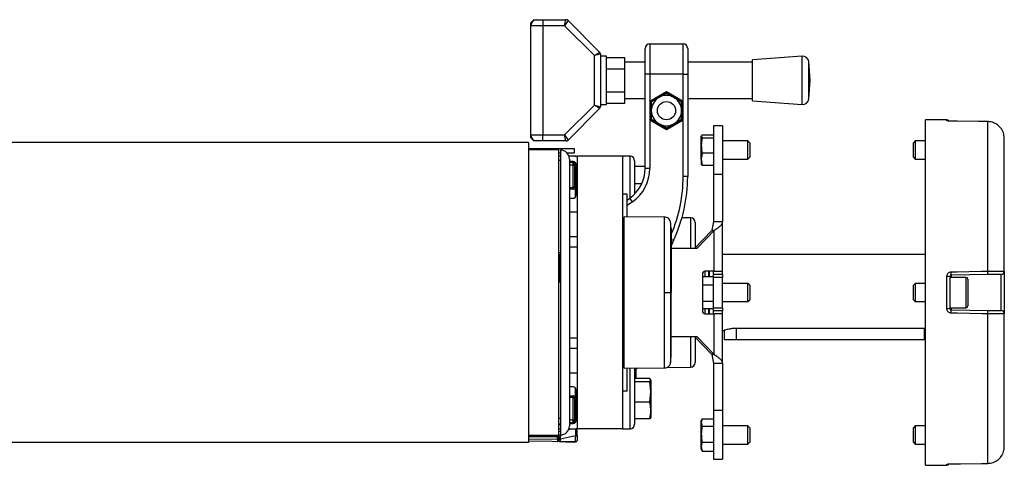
# Model space of a CAD drawing. Header units: millimetres. Extents: x 0 to 420, y 0 to 297.
# Tile 18 of 20: x 310 to 358, y 207 to 229. Entities that reach past the tile are written whole.
import ezdxf

# ---------------------------------------------------------------- set-up
doc = ezdxf.new("R2010")
doc.units = ezdxf.units.MM

msp = doc.modelspace()

# ---------------------------------------------------------------- linework, layer by layer
at = {"color": 7, "linetype": 'Continuous', "lineweight": 25}
for p, q in [((335.036, 228.3807), (335.1845, 228.5292)), ((335.036, 228.2321), (335.036, 228.3807)), ((335.1845, 228.5292), (335.3331, 228.5292)), ((335.3331, 228.5292), (335.6303, 228.5292)), ((335.6303, 228.5292), (335.6303, 228.2321)), ((335.6303, 228.5292), (336.7573, 228.5292)), ((336.6957, 228.2321), (336.7573, 228.5292)), ((336.8623, 228.4857), (336.6957, 228.2321)), ((336.8623, 228.4857), (338.4095, 226.9385)), ((335.6303, 228.2321), (335.036, 228.2321)), ((335.036, 222.8837), (335.036, 228.2321)), ((335.6303, 228.2321), (335.6303, 222.8837)), ((336.6957, 228.2321), (335.6303, 228.2321)), ((338.1559, 226.7719), (336.6957, 228.2321)), ((338.1559, 226.7719), (338.4095, 226.9385)), ((340.6503, 225.855), (340.6503, 227.1179)), ((340.8731, 227.3407), (340.8731, 225.855)), ((340.8731, 227.3407), (342.5074, 227.3407)), ((342.5074, 225.855), (342.5074, 227.3407)), ((342.7302, 227.1179), (342.7302, 225.855)), ((338.453, 226.8335), (338.1559, 226.7719)), ((338.1559, 224.3439), (338.1559, 226.7719)), ((338.453, 226.8335), (338.453, 224.2823)), ((338.7502, 226.7464), (338.453, 226.7464)), ((338.7502, 225.5579), (338.7502, 226.7464)), ((338.7502, 226.673), (339.6416, 226.673)), ((339.6416, 226.1154), (339.6416, 226.673)), ((340.6503, 226.4493), (339.6416, 226.4493)), ((345.9137, 226.4493), (342.7302, 226.4493)), ((348.3478, 226.7464), (345.9137, 226.5607)), ((345.9137, 224.5551), (345.9137, 226.5607)), ((348.3478, 224.3694), (348.3478, 226.7464)), ((348.7365, 225.5579), (348.6667, 226.4728)), ((348.6667, 224.643), (348.6667, 226.4728)), ((338.7502, 226.1154), (339.6416, 226.1154)), ((339.6416, 225.0004), (339.6416, 226.1154)), ((338.7502, 224.3694), (338.7502, 225.5579)), ((340.8731, 225.855), (340.6503, 225.855)), ((340.6503, 221.2422), (340.6503, 225.855)), ((340.8731, 225.855), (340.8731, 224.544)), ((342.5074, 225.855), (340.8731, 225.855)), ((342.5074, 224.544), (342.5074, 225.855)), ((342.5074, 225.855), (342.7302, 225.855)), ((342.7302, 225.855), (342.7302, 220.8429)), ((348.6667, 224.643), (348.7365, 225.5579)), ((338.7502, 225.0004), (339.6416, 225.0004)), ((339.6416, 224.4428), (339.6416, 225.0004)), ((340.8731, 224.544), (341.6903, 225.0158)), ((341.6903, 225.0158), (341.6903, 224.93)), ((341.6903, 225.0158), (342.5074, 224.544)), ((339.6416, 224.6665), (340.6503, 224.6665)), ((340.8731, 224.544), (340.9474, 224.5011)), ((340.8731, 224.544), (340.8731, 223.6005)), ((341.6903, 224.93), (340.9474, 224.5011)), ((340.9474, 224.5011), (341.3188, 224.7155)), ((340.9474, 224.0722), (340.9474, 224.5011)), ((340.9474, 224.5011), (340.9474, 223.6433)), ((341.3188, 224.7155), (341.6903, 224.93)), ((342.4331, 224.5011), (341.6903, 224.93)), ((342.5074, 224.544), (342.4331, 224.5011)), ((342.4331, 224.5011), (342.4331, 224.0722)), ((342.4331, 223.6433), (342.4331, 224.5011)), ((342.5074, 223.6005), (342.5074, 224.544)), ((342.7302, 224.6665), (345.9137, 224.6665)), ((345.9137, 224.5551), (348.3478, 224.3694)), ((336.6957, 222.8837), (338.1559, 224.3439)), ((338.4095, 224.1773), (336.8623, 222.6301)), ((338.4095, 224.1773), (338.1559, 224.3439)), ((338.1559, 224.3439), (338.453, 224.2823)), ((338.453, 224.3694), (338.7502, 224.3694)), ((338.7502, 224.4428), (339.6416, 224.4428)), ((340.9474, 223.6433), (340.9474, 224.0722)), ((342.4331, 224.0722), (342.4331, 223.6433)), ((340.9474, 223.6433), (340.8731, 223.6005)), ((340.8731, 223.6005), (340.8731, 221.2422)), ((341.6903, 223.1287), (340.8731, 223.6005)), ((340.9474, 223.6433), (341.6903, 223.2145)), ((341.6903, 223.2145), (342.4331, 223.6433)), ((342.5074, 223.6005), (341.6903, 223.1287)), ((342.4331, 223.6433), (342.0617, 223.4289)), ((342.4331, 223.6433), (342.5074, 223.6005)), ((342.5074, 220.8429), (342.5074, 223.6005)), ((355.434, 223.6174), (354.3928, 223.6265)), ((354.3928, 206.6898), (354.3928, 223.6265)), ((355.434, 223.5809), (355.434, 223.6174)), ((355.653, 223.5547), (355.6533, 223.5558)), ((357.4455, 223.535), (357.4459, 223.5362)), ((357.4455, 216.2024), (357.4455, 223.535)), ((342.0617, 223.4289), (341.6903, 223.2145)), ((341.6903, 223.2145), (341.6903, 223.1287)), ((344.4388, 223.3294), (343.9931, 223.3294)), ((343.9931, 223.3294), (343.9931, 220.9361)), ((344.4388, 223.3294), (344.4388, 220.9361)), ((335.036, 222.8837), (335.6303, 222.8837)), ((335.036, 222.7351), (335.036, 222.8837)), ((335.1845, 222.5866), (335.036, 222.7351)), ((335.3331, 222.5866), (335.1845, 222.5866)), ((335.6303, 222.5866), (335.3331, 222.5866)), ((335.6303, 222.5866), (335.6303, 222.8837)), ((335.6303, 222.8837), (336.6957, 222.8837)), ((336.7573, 222.5866), (335.6303, 222.5866)), ((336.7573, 222.5866), (336.6957, 222.8837)), ((336.6957, 222.8837), (336.8623, 222.6301)), ((343.4374, 222.8852), (343.3988, 222.816)), ((343.3988, 222.816), (343.4374, 222.7467)), ((343.3988, 222.3745), (343.3988, 222.816)), ((343.4374, 222.8852), (343.9931, 222.8852)), ((343.4374, 222.7467), (343.9931, 222.7467)), ((345.6867, 222.5866), (344.4388, 222.5866)), ((345.7759, 222.4974), (345.6867, 222.5866)), ((345.6867, 222.2927), (345.6867, 222.5866)), ((353.8876, 222.5866), (353.7985, 222.4974)), ((354.3928, 222.5866), (353.8876, 222.5866)), ((353.8876, 222.5866), (353.8876, 221.6951)), ((358.2555, 216.1956), (358.2555, 222.7119)), ((334.9304, 222.5123), (275.5035, 222.5123)), ((334.9304, 222.5123), (334.9304, 207.8041)), ((334.9304, 222.2151), (336.4161, 222.2151)), ((336.4161, 222.1408), (334.9304, 222.1479)), ((336.4161, 222.2151), (337.159, 222.2151)), ((336.4161, 222.1408), (336.4161, 222.2151)), ((336.4161, 208.1755), (336.4161, 222.1408)), ((336.4904, 222.1408), (336.4904, 220.9596)), ((337.159, 222.2151), (337.159, 221.9923)), ((343.3988, 221.6994), (343.3988, 222.3745)), ((345.6867, 221.6951), (345.6867, 222.2927)), ((345.7759, 222.4974), (345.7759, 222.2624)), ((345.7759, 222.2624), (345.7759, 221.7843)), ((353.7985, 221.7843), (353.7985, 222.4974)), ((336.4904, 221.9923), (336.4161, 221.9923)), ((336.4904, 221.8437), (336.4161, 221.8437)), ((336.4904, 221.6209), (336.4161, 221.6209)), ((337.159, 221.9923), (336.8226, 221.9923)), ((337.159, 221.8437), (336.9106, 221.8437)), ((336.9361, 221.6951), (336.9361, 208.6212)), ((337.1968, 221.8418), (337.2319, 221.8424)), ((339.536, 221.8437), (337.3075, 221.8437)), ((337.3075, 221.8437), (337.3075, 208.4727)), ((339.9113, 221.8372), (339.536, 221.8437)), ((339.536, 221.8437), (339.536, 208.4727)), ((339.9113, 219.7969), (339.9113, 221.8372)), ((340.1303, 221.6143), (340.1303, 219.9837)), ((343.4374, 222.0023), (343.3988, 221.6994)), ((343.3988, 221.6994), (343.4374, 221.3965)), ((343.3988, 221.6994), (343.3988, 221.4558)), ((343.4374, 222.0023), (343.9931, 222.0023)), ((344.4388, 221.6951), (345.6867, 221.6951)), ((345.6867, 221.6951), (345.7759, 221.7843)), ((353.7985, 221.7843), (353.8876, 221.6951)), ((353.8876, 221.6951), (354.3928, 221.6951)), ((337.1144, 221.5763), (336.9361, 221.5763)), ((336.9361, 221.54), (337.1124, 221.5446)), ((337.1124, 221.3977), (336.9361, 221.3931)), ((337.1124, 220.2979), (337.1124, 221.3977)), ((337.1887, 221.4703), (337.1887, 220.3769)), ((337.1887, 221.4703), (337.2481, 221.4703)), ((337.2462, 221.493), (337.2481, 221.4703)), ((337.2481, 221.4703), (337.2481, 220.3769)), ((337.263, 219.9272), (337.263, 221.4277)), ((340.6503, 221.3319), (340.1303, 221.3319)), ((340.8731, 221.2422), (340.6503, 221.2422)), ((343.4374, 221.3965), (343.3988, 221.4657)), ((343.4374, 221.3965), (343.9931, 221.3965)), ((336.4904, 220.9596), (336.4904, 208.1755)), ((342.7302, 220.8429), (342.5074, 220.8429)), ((344.4388, 220.9361), (343.9931, 220.9361)), ((343.9931, 220.9361), (343.9931, 218.6327)), ((344.4388, 220.9361), (344.4388, 218.6327)), ((336.9361, 220.3019), (337.1124, 220.2979)), ((337.1118, 220.2252), (336.9361, 220.2293)), ((337.1887, 220.3769), (337.2481, 220.3769)), ((337.2319, 219.8364), (337.2319, 220.2829)), ((340.4848, 220.4921), (340.1303, 220.4921)), ((336.9361, 219.7786), (337.1144, 219.7786)), ((339.7589, 219.9866), (339.536, 219.9866)), ((339.7589, 218.8704), (339.7589, 219.9866)), ((339.7589, 219.6899), (339.8901, 219.7818)), ((340.0179, 219.5992), (339.8901, 219.7818)), ((340.0179, 219.5992), (339.7589, 219.4179)), ((336.9361, 219.1175), (337.3075, 219.1175)), ((337.3075, 219.0952), (336.9361, 219.0952)), ((337.2319, 219.0952), (337.2319, 219.1175)), ((339.6103, 218.7994), (339.536, 218.7981)), ((341.6, 218.8544), (339.6103, 218.8717)), ((339.6103, 211.4446), (339.6103, 218.8717)), ((342.8827, 218.814), (342.4499, 218.8215)), ((342.8827, 217.3124), (342.8827, 218.814)), ((343.1017, 218.5911), (343.1017, 217.3589)), ((343.9931, 218.6327), (343.9119, 218.1977)), ((343.9931, 218.6327), (344.4388, 218.6327)), ((344.4388, 216.1982), (344.4388, 218.6327)), ((336.9361, 217.9067), (337.3075, 217.9067)), ((337.3075, 217.8844), (336.9361, 217.8844)), ((342.0343, 217.7036), (341.914, 217.7597)), ((343.9119, 218.1977), (343.0568, 217.3124)), ((344.0273, 218.1977), (343.1721, 217.3124)), ((343.9119, 218.1977), (344.0273, 218.1977)), ((344.0273, 216.1982), (344.0273, 218.1977)), ((337.3075, 217.3867), (336.9361, 217.3867)), ((343.1721, 217.3124), (341.8962, 217.3124)), ((342.0343, 217.7036), (341.9131, 217.4438)), ((336.4161, 217.1214), (336.4904, 217.1214)), ((336.431, 217.0238), (336.431, 215.686)), ((354.3928, 217.0153), (344.4388, 217.0153)), ((343.4515, 216.0496), (343.4515, 214.2668)), ((343.4515, 215.9495), (343.9931, 215.9495)), ((343.5771, 216.197), (343.5771, 215.9495)), ((344.0273, 216.1982), (343.595, 216.1982)), ((343.7554, 216.1982), (343.7554, 215.9495)), ((343.7777, 215.9495), (343.7777, 216.1982)), ((343.7806, 216.1982), (343.7806, 215.9495)), ((343.9931, 216.0496), (343.9931, 216.1982)), ((343.9931, 216.0496), (344.4388, 216.0496)), ((343.9931, 215.901), (343.9931, 216.0496)), ((344.4388, 215.901), (343.9931, 215.901)), ((343.9931, 214.4153), (343.9931, 215.901)), ((344.0273, 216.1982), (344.4388, 216.1982)), ((344.4388, 216.0496), (344.4388, 216.1982)), ((344.4388, 216.0496), (344.4388, 215.901)), ((344.4388, 214.4153), (344.4388, 215.901)), ((355.434, 214.3727), (355.434, 215.9437)), ((355.5813, 215.9299), (355.5813, 214.3865)), ((356.3836, 215.901), (355.5813, 215.901)), ((357.4468, 216.0355), (355.6543, 216.0042)), ((355.6543, 216.0042), (355.6543, 215.901)), ((356.3836, 214.4153), (356.3836, 215.901)), ((356.4727, 215.8119), (356.4727, 214.5045)), ((358.1096, 214.2693), (358.1096, 216.047)), ((358.2555, 216.1956), (358.2555, 214.1208)), ((336.4161, 215.686), (336.4904, 215.686)), ((343.4515, 215.5316), (343.9931, 215.5316)), ((345.6867, 215.6039), (344.4388, 215.6039)), ((345.7759, 215.5147), (345.6867, 215.6039)), ((345.6867, 215.1437), (345.6867, 215.6039)), ((345.7759, 215.5147), (345.7759, 215.1466)), ((353.8876, 215.6039), (353.7985, 215.5147)), ((353.7985, 214.8016), (353.7985, 215.5147)), ((354.3928, 215.6039), (353.8876, 215.6039)), ((353.8876, 215.6039), (353.8876, 214.7125)), ((341.8927, 215.1582), (341.9131, 215.1582)), ((345.6867, 214.7125), (345.6867, 215.1437)), ((345.7759, 215.1466), (345.7759, 214.8016)), ((343.4515, 214.7402), (343.9931, 214.7402)), ((343.4515, 214.3668), (343.9931, 214.3668)), ((343.5771, 214.3668), (343.5771, 214.1194)), ((343.7554, 214.3668), (343.7554, 214.1182)), ((343.7777, 214.1182), (343.7777, 214.3668)), ((343.7806, 214.3668), (343.7806, 214.1182)), ((343.9931, 214.2668), (343.9931, 214.4153)), ((343.9931, 214.4153), (344.4388, 214.4153)), ((344.4388, 214.7125), (345.6867, 214.7125)), ((344.4388, 214.4153), (344.4388, 214.2668)), ((345.6867, 214.7125), (345.7759, 214.8016)), ((353.7985, 214.8016), (353.8876, 214.7125)), ((353.8876, 214.7125), (354.3928, 214.7125)), ((355.5813, 214.4153), (356.3836, 214.4153)), ((355.6543, 214.4153), (355.6543, 214.3122)), ((343.595, 214.1182), (344.0273, 214.1182)), ((344.4388, 214.2668), (343.9931, 214.2668)), ((343.9931, 214.1182), (343.9931, 214.2668)), ((344.0273, 212.1186), (344.0273, 214.1182)), ((344.4388, 214.1182), (344.0273, 214.1182)), ((344.4388, 214.1182), (344.4388, 214.2668)), ((344.4388, 211.6837), (344.4388, 214.1182)), ((355.6543, 214.3122), (357.4468, 214.2809)), ((357.4455, 206.7813), (357.4455, 214.114)), ((358.2555, 207.6045), (358.2555, 214.1208)), ((354.3185, 213.3987), (345.1073, 213.3987)), ((345.1073, 213.3987), (345.1073, 212.8554)), ((354.3928, 213.3968), (354.3185, 213.3987)), ((354.3185, 213.3987), (354.3185, 212.8554)), ((336.9361, 212.9297), (337.3075, 212.9297)), ((341.8962, 213.004), (343.1721, 213.004)), ((342.8827, 211.5024), (342.8827, 213.004)), ((343.0568, 213.004), (343.9119, 212.1186)), ((343.1017, 212.9575), (343.1017, 211.7252)), ((343.1721, 213.004), (344.0273, 212.1186)), ((344.4388, 213.3011), (344.513, 213.3011)), ((344.513, 213.3011), (344.513, 212.8554)), ((336.9361, 212.432), (337.3075, 212.432)), ((344.513, 212.8554), (345.1073, 212.8554)), ((345.1073, 212.8554), (354.3185, 212.8554)), ((354.3185, 212.8554), (354.3928, 212.8554)), ((337.3075, 212.4097), (336.9361, 212.4097)), ((344.0273, 212.1186), (343.9119, 212.1186)), ((343.9119, 212.1186), (343.9931, 211.6837)), ((339.536, 211.5183), (339.6103, 211.517)), ((340.1303, 211.4623), (340.1303, 208.702)), ((341.703, 211.4818), (342.8827, 211.5024)), ((344.4388, 211.6837), (343.9931, 211.6837)), ((343.9931, 211.6837), (343.9931, 209.3803)), ((344.4388, 211.6837), (344.4388, 209.3803)), ((336.9361, 211.2211), (337.3075, 211.2211)), ((337.3075, 211.1989), (336.9361, 211.1989)), ((337.2319, 211.1989), (337.2319, 211.2211)), ((339.6103, 211.4446), (341.6, 211.462)), ((339.7589, 210.3297), (339.7589, 211.4459)), ((339.9113, 208.4792), (339.9113, 211.4604)), ((340.1304, 211.2433), (340.2046, 211.2446)), ((340.2046, 211.2878), (340.1365, 211.2877)), ((340.2046, 211.2878), (340.2046, 211.4208)), ((340.2046, 211.2446), (340.2046, 211.2878)), ((340.2046, 210.9448), (340.2046, 211.2446)), ((337.1144, 210.5377), (336.9361, 210.5377)), ((340.8712, 210.9448), (340.1303, 210.9448)), ((340.8712, 210.7771), (340.1303, 210.7771)), ((340.9227, 210.861), (340.8712, 210.9448)), ((340.8712, 210.7771), (340.9227, 210.861)), ((340.9227, 210.2839), (340.8712, 210.7771)), ((340.9227, 210.861), (340.9227, 210.2839)), ((336.9361, 210.0871), (337.1118, 210.0911)), ((337.1124, 210.0185), (336.9361, 210.0144)), ((337.1124, 208.9187), (337.1124, 210.0185)), ((337.2319, 210.0334), (337.2319, 210.48)), ((337.263, 208.8886), (337.263, 210.3892)), ((339.7589, 210.3297), (339.536, 210.3297)), ((340.8712, 209.7906), (340.9227, 210.2839)), ((340.9227, 210.2839), (340.9227, 209.3812)), ((337.1887, 209.9395), (337.1887, 208.846)), ((337.1887, 209.9395), (337.2481, 209.9395)), ((337.2481, 209.9395), (337.2481, 208.846)), ((340.8712, 209.7906), (340.1303, 209.7906)), ((340.9227, 209.0557), (340.8712, 208.9718)), ((340.9227, 209.3812), (340.9227, 209.0444)), ((344.4388, 209.3803), (343.9931, 209.3803)), ((343.9931, 209.3803), (343.9931, 206.987)), ((344.4388, 209.3803), (344.4388, 206.987)), ((336.4161, 209.0009), (336.4904, 209.0009)), ((336.4161, 208.7171), (336.4904, 208.7171)), ((336.4161, 208.6955), (336.4904, 208.6955)), ((336.9361, 208.9233), (337.1124, 208.9187)), ((337.1124, 208.7718), (336.9361, 208.7764)), ((336.9361, 208.7401), (337.1144, 208.7401)), ((337.1887, 208.846), (337.2481, 208.846)), ((337.2481, 208.846), (337.2463, 208.8246)), ((340.8712, 208.9718), (340.1303, 208.9718)), ((343.4374, 208.9658), (343.3988, 208.7891)), ((343.4286, 208.9432), (343.3988, 208.8612)), ((343.3988, 208.7891), (343.3988, 208.8612)), ((343.3988, 208.7891), (343.4374, 208.6124)), ((343.3988, 208.2172), (343.3988, 208.7891)), ((343.4374, 208.9658), (343.9931, 208.9658)), ((343.4374, 208.6124), (343.9931, 208.6124)), ((345.6867, 208.6212), (344.4388, 208.6212)), ((345.7759, 208.5321), (345.6867, 208.6212)), ((345.6867, 208.2026), (345.6867, 208.6212)), ((353.8876, 208.6212), (353.7985, 208.5321)), ((354.3928, 208.6212), (353.8876, 208.6212)), ((353.8876, 208.6212), (353.8876, 207.7298)), ((334.9304, 208.1684), (336.4161, 208.1755)), ((334.9304, 208.1199), (336.3405, 208.1445)), ((336.3405, 208.0855), (334.9304, 208.0609)), ((336.3405, 207.9628), (336.3405, 208.0855)), ((336.4161, 208.4727), (336.4904, 208.4727)), ((336.4161, 208.3478), (336.4904, 208.3633)), ((337.2358, 208.1339), (336.4878, 207.9778)), ((336.9015, 208.4491), (337.0142, 208.4727)), ((336.9106, 208.4727), (337.159, 208.4727)), ((337.2358, 207.8384), (337.2358, 208.1339)), ((339.536, 208.4727), (337.3075, 208.4727)), ((337.3075, 208.1523), (337.3075, 208.4727)), ((337.3075, 208.1523), (337.3075, 207.911)), ((339.536, 208.4727), (339.9113, 208.4792)), ((343.3988, 207.6036), (343.3988, 208.2172)), ((345.6867, 207.7298), (345.6867, 208.2026)), ((345.7759, 208.5321), (345.7759, 208.1972)), ((345.7759, 208.1972), (345.7759, 207.819)), ((353.7985, 207.819), (353.7985, 208.5321)), ((334.9304, 207.8041), (275.5035, 207.8041)), ((334.9304, 207.9874), (336.3405, 207.9628)), ((337.2319, 207.8344), (334.9304, 207.8746)), ((336.4161, 208.0702), (336.4161, 208.036)), ((336.4161, 208.036), (336.4161, 207.9336)), ((336.4878, 207.9778), (336.4878, 207.9521)), ((337.2319, 207.8384), (337.2358, 207.8384)), ((337.3075, 207.911), (337.3075, 207.9087)), ((343.4374, 207.8221), (343.3988, 207.6036)), ((343.3988, 207.6036), (343.4374, 207.3852)), ((343.3988, 207.4898), (343.3988, 207.6036)), ((343.4374, 207.8221), (343.9931, 207.8221)), ((344.4388, 207.7298), (345.6867, 207.7298)), ((345.6867, 207.7298), (345.7759, 207.819)), ((353.7985, 207.819), (353.8876, 207.7298)), ((353.8876, 207.7298), (354.3928, 207.7298)), ((343.3988, 207.4898), (343.4286, 207.4078)), ((343.4374, 207.3852), (343.4322, 207.4091)), ((343.4374, 207.3852), (343.9931, 207.3852)), ((343.9931, 206.987), (344.4388, 206.987)), ((354.3928, 206.6898), (355.434, 206.6989)), ((355.434, 206.6989), (355.434, 206.7355)), ((355.6533, 206.7606), (355.653, 206.7616)), ((357.4459, 206.7802), (357.4455, 206.7813))]:
    msp.add_line(p, q, dxfattribs=at)
at = {"color": 7, "linetype": 'Continuous', "lineweight": 25, "flags": 128}
for points in [[(357.4455, 223.535), (357.1485, 223.5383), (355.9602, 223.5514), (355.653, 223.5547)], [(357.4459, 223.5362), (356.9981, 223.5411), (355.6533, 223.5558)], [(336.4161, 217.0268), (336.4265, 217.0248), (336.4483, 217.0192), (336.4662, 217.0124), (336.4795, 217.0047), (336.4877, 216.9963), (336.4904, 216.9877)], [(355.653, 216.1705), (355.9501, 216.1758), (357.1384, 216.1969), (357.4455, 216.2024)], [(341.5998, 215.1581), (341.6535, 215.1581), (341.7054, 215.1581), (341.7537, 215.1581), (341.7968, 215.1581), (341.8334, 215.1582), (341.8621, 215.1582), (341.8821, 215.1582), (341.8927, 215.1582)], [(357.4455, 214.114), (357.1485, 214.1193), (355.9602, 214.1404), (355.653, 214.1459)], [(355.653, 206.7616), (355.9501, 206.7649), (357.1384, 206.7779), (357.4455, 206.7813)], [(355.6533, 206.7606), (356.1019, 206.7655), (357.4459, 206.7802)]]:
    msp.add_lwpolyline(points, dxfattribs=at)
at = {"color": 7, "linetype": 'Continuous', "lineweight": 25}
msp.add_circle((341.6903, 224.0722), 0.4457, dxfattribs=at)
for centre, radius, start, end in [((335.3331, 228.2321), 0.2971, 90, 180), ((336.7573, 228.3807), 0.1486, 45, 90), ((338.3045, 226.8335), 0.1486, 0, 45), ((340.8731, 227.1179), 0.2229, 90, 180), ((342.5074, 227.1179), 0.2229, 0, 90), ((348.3704, 226.4502), 0.2971, 4.36291, 94.36291), ((341.6903, 224.0722), 0.7428, 120, 180), ((341.6903, 224.0722), 0.7428, 60, 120), ((341.6903, 224.0722), 0.7428, 0, 60), ((348.3704, 224.6656), 0.2971, 265.63709, 355.63709), ((338.3045, 224.2823), 0.1486, 315, 0), ((341.6903, 224.0722), 0.7428, 180, 240), ((341.6903, 224.0722), 0.7428, 300, 0), ((355.4327, 223.4689), 0.1486, 38.88246, 89.5), ((355.4328, 223.4318), 0.1491, 65.30899, 89.50792), ((341.6903, 224.0722), 0.7428, 240, 300), ((335.3331, 222.8837), 0.2971, 180, 270), ((336.7573, 222.7351), 0.1486, 270, 315), ((336.4904, 221.6951), 0.4457, 0, 90), ((337.159, 221.4723), 0.3714, 66.42182, 90), ((337.2759, 221.8364), 0.0443, 172.281, 179.85334), ((337.2332, 221.7681), 0.0743, 46.30714, 91), ((339.9075, 221.6143), 0.2229, 0, 89), ((337.2464, 221.4711), 0.1528, 151.27083, 208.72917), ((336.7517, 221.5631), 0.3612, 357.06555, 2.09669), ((337.1144, 221.4703), 0.0743, 0, 91.5), ((337.1151, 221.4712), 0.0735, 267.89726, 359.33836), ((337.1144, 221.4277), 0.1486, 0, 90), ((336.6573, 222.223), 0.8743, 306.10136, 308.99468), ((338.8675, 221.2422), 1.7828, 305, 0), ((338.8675, 221.2422), 2.0057, 305, 0), ((335.3019, 220.8429), 7.2055, 336.86976, 0), ((335.3019, 220.8429), 7.4284, 335, 0), ((335.4962, 220.276), 1.6164, 358.20128, 0.77631), ((335.7974, 218.4601), 2.3197, 51.79771, 53.64254), ((337.1144, 219.9272), 0.1486, 270, 0), ((342.8788, 218.5911), 0.2229, 0, 89), ((343.5976, 216.0521), 0.1461, 91.01019, 180.97576), ((355.4703, 215.538), 0.4073, 74.18671, 95.11033), ((351.6937, 216.0565), 3.961, 359.24347, 1.64966), ((356.3836, 215.8119), 0.0891, 0, 90), ((353.4952, 216.0882), 3.9519, 359.23482, 1.65512), ((358.107, 216.1956), 0.1486, 271, 0), ((355.4703, 214.7783), 0.4073, 264.88967, 285.81329), ((356.3836, 214.5045), 0.0891, 270, 0), ((343.5976, 214.2643), 0.1461, 179.02424, 268.98981), ((351.6937, 214.2599), 3.961, 358.35034, 0.75653), ((353.4952, 214.2281), 3.9519, 358.34488, 0.76518), ((358.107, 214.1208), 0.1486, 0, 89), ((342.8788, 211.7252), 0.2229, 271, 0), ((340.3532, 211.2354), 0.2229, 105.00814, 180), ((337.1144, 210.3892), 0.1486, 0, 90), ((335.4962, 210.0404), 1.6164, 359.22369, 1.79872), ((335.7974, 211.8563), 2.3197, 306.35746, 308.20229), ((336.4904, 208.6212), 0.4457, 270, 360), ((337.2464, 208.8452), 0.1528, 151.27083, 208.72917), ((337.1151, 208.8452), 0.0735, 0.66164, 92.10274), ((337.1144, 208.846), 0.0743, 268.5, 0), ((336.8047, 208.7537), 0.3083, 357.47071, 3.36705), ((337.1144, 208.8886), 0.1486, 270, 0), ((336.6573, 208.0933), 0.8743, 51.00532, 53.89864), ((339.9075, 208.702), 0.2229, 271, 0), ((336.4066, 208.115), 0.0724, 155.95366, 204.04634), ((336.0407, 208.1648), 0.3005, 356.11457, 1.96582), ((336.3418, 208.0702), 0.0743, 25.92934, 91), ((335.9081, 208.3133), 0.4868, 339.30162, 343.52833), ((336.3418, 208.0702), 0.0743, 0, 25.92934), ((336.4716, 207.9732), 0.1117, 81.08252, 119.76189), ((337.159, 208.8441), 0.3714, 270, 293.57818), ((337.2521, 208.2192), 0.0869, 259.20107, 309.64664), ((336.3424, 208.0365), 0.0737, 268.57528, 359.54787), ((336.4715, 207.8925), 0.0869, 79.20107, 129.64664), ((336.4715, 207.8667), 0.0869, 79.20107, 129.64664), ((337.2332, 207.9087), 0.0743, 269, 0), ((355.4327, 206.8475), 0.1486, 270.5, 321.38881), ((355.4328, 206.8845), 0.1491, 270.49127, 296.89869)]:
    msp.add_arc(centre, radius, start, end, dxfattribs=at)
for centre, major_axis, ratio, start_param, end_param in [((337.1157, 220.3771), (0.0124, 0.1514), 0.9778629, 3.1986367, 4.1235639), ((337.1144, 220.3771), (0.0043, 0.0791), 0.9372733, 3.1727564, 4.0976836), ((337.1157, 209.9393), (-0.0124, 0.1514), 0.9778629, 5.301214, 6.2261412), ((337.1144, 209.9393), (-0.0043, 0.0791), 0.9372733, 5.3270943, 6.2520216), ((336.4904, 208.3579), (0.0152, 1.5208), 0.0008151, 4.4597644, 4.5310205), ((337.2332, 208.5129), (-0.0152, 1.5145), 0.0008219, 1.592559, 1.8237625), ((336.3418, 215.2795), (0.0013, 7.4295), 0.0000153, 2.9670861, 3.0965673), ((388.2558, 214.3733), (182.3595, -1.3394), 0.0394615, 4.4246326, 4.4290948), ((337.2332, 215.2639), (0.0013, 7.4295), 0.0000153, 3.1090724, 3.1415924)]:
    msp.add_ellipse(centre, major_axis=major_axis, ratio=ratio, start_param=start_param, end_param=end_param, dxfattribs=at)
for points, knots in [([(341.6903, 224.93), (341.6951, 224.9272), (341.8176, 224.8565), (341.9421, 224.7846), (342.0617, 224.7155)], [0, 0, 0, 0, 0.0396626, 1, 1, 1, 1]), ([(342.0617, 224.7155), (342.1575, 224.6602), (342.2821, 224.5883), (342.4048, 224.5174), (342.4331, 224.5011)], [0, 0, 0, 0, 0.7691443, 1, 1, 1, 1]), ([(341.3188, 223.4289), (341.1992, 223.498), (341.0747, 223.5699), (340.9523, 223.6405), (340.9474, 223.6433)], [0, 0, 0, 0, 0.9603374, 1, 1, 1, 1]), ([(355.653, 223.5547), (355.6281, 223.5553), (355.5782, 223.5564), (355.5123, 223.5618), (355.4629, 223.5687), (355.4375, 223.5755), (355.435, 223.5794), (355.434, 223.5809)], [0, 0, 0, 0, 0.2137542, 0.4283047, 0.6450109, 0.8642235, 1, 1, 1, 1]), ([(355.6533, 223.5559), (355.6502, 223.5559), (355.6241, 223.5559), (355.575, 223.5581), (355.5229, 223.5625), (355.4959, 223.5663), (355.4866, 223.5684), (355.4875, 223.5681), (355.4877, 223.568)], [0, 0, 0, 0, 0.0390257, 0.3344974, 0.630821, 0.8381334, 0.9684101, 1, 1, 1, 1]), ([(358.2555, 222.7119), (358.2464, 222.805), (358.228, 222.9913), (358.0849, 223.2394), (357.8747, 223.4255), (357.6477, 223.5206), (357.5006, 223.5311), (357.4455, 223.535)], [0, 0, 0, 0, 0.2181439, 0.4364435, 0.6541601, 0.8703819, 1, 1, 1, 1]), ([(341.6903, 223.2145), (341.6619, 223.2308), (341.5393, 223.3016), (341.4147, 223.3736), (341.3188, 223.4289)], [0, 0, 0, 0, 0.2308557, 1, 1, 1, 1]), ([(343.4374, 222.7467), (343.4361, 222.7402), (343.4126, 222.6175), (343.4055, 222.4927), (343.3988, 222.3745)], [0, 0, 0, 0, 0.0529743, 1, 1, 1, 1]), ([(343.3988, 222.3745), (343.4036, 222.2754), (343.4096, 222.1505), (343.4326, 222.0277), (343.4374, 222.0023)], [0, 0, 0, 0, 0.7938143, 1, 1, 1, 1]), ([(337.1725, 220.3282), (337.1772, 220.3357), (337.1866, 220.3507), (337.188, 220.3682), (337.1887, 220.3769)], [0, 0, 0, 0, 0.5042661, 1, 1, 1, 1]), ([(337.2481, 220.3769), (337.2475, 220.3604), (337.2464, 220.3283), (337.2367, 220.2978), (337.2319, 220.2829)], [0, 0, 0, 0, 0.5136517, 1, 1, 1, 1]), ([(341.5998, 215.1581), (341.5998, 215.3629), (341.5999, 215.7786), (341.5999, 216.3817), (341.5998, 216.9556), (341.5999, 217.4734), (341.5999, 217.93), (341.5997, 218.3038), (341.5999, 218.5928), (341.5998, 218.7709), (341.5998, 218.8535), (341.5999, 218.8458), (341.5999, 218.8434)], [0, 0, 0, 0, 0.1058464, 0.2147623, 0.3206097, 0.4295267, 0.5353744, 0.6442917, 0.7501405, 0.8590591, 0.9551732, 1, 1, 1, 1]), ([(341.8935, 218.5786), (341.8934, 218.5812), (341.8925, 218.5933), (341.8856, 218.6381), (341.8574, 218.7133), (341.7872, 218.7936), (341.6956, 218.8456), (341.6304, 218.8495), (341.6009, 218.8513)], [0, 0, 0, 0, 0.0184774, 0.0858214, 0.3054651, 0.5583136, 0.8002105, 1, 1, 1, 1]), ([(341.9131, 218.3309), (341.9106, 218.3745), (341.9054, 218.4616), (341.8967, 218.5485), (341.8924, 218.592)], [0, 0, 0, 0, 0.4993736, 1, 1, 1, 1]), ([(341.8927, 218.5786), (341.8927, 218.5809), (341.8927, 218.5881), (341.8927, 218.5126), (341.8927, 218.3463), (341.8926, 218.0809), (341.8927, 217.7321), (341.8927, 217.3114), (341.8927, 216.8285), (341.8928, 216.2991), (341.8926, 215.7367), (341.8927, 215.351), (341.8927, 215.1582)], [0, 0, 0, 0, 0.045197, 0.1422907, 0.249512, 0.3567322, 0.4639513, 0.5711719, 0.6783794, 0.785588, 0.8927954, 1, 1, 1, 1]), ([(341.9131, 218.3138), (341.9131, 218.3166), (341.9131, 218.3247), (341.9131, 218.1896), (341.9131, 217.9187), (341.9131, 217.5271), (341.9131, 217.0306), (341.9131, 216.4543), (341.9131, 215.821), (341.9131, 215.3789), (341.9131, 215.1582)], [0, 0, 0, 0, 0.071829, 0.2046816, 0.3367394, 0.4694901, 0.6020167, 0.7343754, 0.8673414, 1, 1, 1, 1]), ([(355.434, 215.9437), (355.4365, 215.9693), (355.4415, 216.0204), (355.4801, 216.0886), (355.5371, 216.14), (355.5986, 216.1663), (355.6383, 216.1694), (355.653, 216.1705)], [0, 0, 0, 0, 0.22025504, 0.43971281, 0.65786567, 0.87387297, 1, 1, 1, 1]), ([(355.6543, 216.0042), (355.6494, 216.0038), (355.6361, 216.0028), (355.6155, 215.9941), (355.5966, 215.9773), (355.5838, 215.9551), (355.5821, 215.9383), (355.5813, 215.9299)], [0, 0, 0, 0, 0.1244564, 0.33899, 0.5577468, 0.7788159, 1, 1, 1, 1]), ([(357.4455, 216.2024), (357.5369, 216.2035), (357.7196, 216.2058), (357.9621, 216.2063), (358.1452, 216.2044), (358.2418, 216.2005), (358.2517, 216.197), (358.2555, 216.1956)], [0, 0, 0, 0, 0.2142119, 0.4282413, 0.6430284, 0.8593519, 1, 1, 1, 1]), ([(358.1096, 216.047), (358.1064, 216.047), (358.0984, 216.0468), (358.0193, 216.0455), (357.8695, 216.0428), (357.6711, 216.0394), (357.5216, 216.0368), (357.4468, 216.0355)], [0, 0, 0, 0, 0.1408434, 0.3573866, 0.5722146, 0.7860897, 1, 1, 1, 1]), ([(341.5999, 211.4724), (341.5999, 211.47), (341.5998, 211.4622), (341.5998, 211.5433), (341.5999, 211.7212), (341.5997, 212.0063), (341.5999, 212.3823), (341.5999, 212.8337), (341.5998, 213.3555), (341.5999, 213.9234), (341.5999, 214.5317), (341.5998, 214.9473), (341.5998, 215.1581)], [0, 0, 0, 0, 0.04254763, 0.14094275, 0.24679549, 0.35571793, 0.46156949, 0.57049069, 0.67634193, 0.78526289, 0.8910974, 1, 1, 1, 1]), ([(341.8927, 215.1582), (341.8927, 214.9653), (341.8926, 214.5797), (341.8928, 214.0173), (341.8927, 213.4879), (341.8927, 213.0049), (341.8927, 212.5843), (341.8926, 212.2355), (341.8927, 211.97), (341.8927, 211.8039), (341.8927, 211.7286), (341.8927, 211.7356), (341.8927, 211.7377)], [0, 0, 0, 0, 0.1074097, 0.2148222, 0.322236, 0.4296485, 0.5370744, 0.6444986, 0.7519239, 0.8593504, 0.9566299, 1, 1, 1, 1]), ([(341.9131, 212.0025), (341.9131, 211.9997), (341.9131, 211.9917), (341.9131, 212.1267), (341.9131, 212.3976), (341.9131, 212.7892), (341.9131, 213.2857), (341.9131, 213.862), (341.9131, 214.4954), (341.9131, 214.9374), (341.9131, 215.1582)], [0, 0, 0, 0, 0.0718083, 0.2046638, 0.3367246, 0.4694783, 0.6020078, 0.7343695, 0.8673384, 1, 1, 1, 1]), ([(355.653, 214.1459), (355.6281, 214.1488), (355.5782, 214.1547), (355.5123, 214.1947), (355.4629, 214.2528), (355.4375, 214.3158), (355.435, 214.3569), (355.434, 214.3727)], [0, 0, 0, 0, 0.2137542, 0.4283047, 0.6450109, 0.8642235, 1, 1, 1, 1]), ([(355.5813, 214.3865), (355.5816, 214.3813), (355.5825, 214.3678), (355.5909, 214.3472), (355.6073, 214.3283), (355.6292, 214.3151), (355.646, 214.3132), (355.6543, 214.3122)], [0, 0, 0, 0, 0.1361772, 0.3569301, 0.5748254, 0.7887906, 1, 1, 1, 1]), ([(358.2555, 214.1208), (358.2464, 214.1187), (358.228, 214.1144), (358.0849, 214.1109), (357.8747, 214.11), (357.6477, 214.1113), (357.5006, 214.1132), (357.4455, 214.114)], [0, 0, 0, 0, 0.2181439, 0.4364435, 0.6541601, 0.8703819, 1, 1, 1, 1]), ([(357.4468, 214.2809), (357.4919, 214.2801), (357.6123, 214.278), (357.7981, 214.2748), (357.97, 214.2718), (358.0871, 214.2697), (358.1021, 214.2695), (358.1096, 214.2693)], [0, 0, 0, 0, 0.12942387, 0.34542186, 0.56310236, 0.78156418, 1, 1, 1, 1]), ([(345.1073, 213.3987), (345.0425, 213.3966), (344.9128, 213.3923), (344.7385, 213.3624), (344.6035, 213.3292), (344.5224, 213.3041), (344.5205, 213.3035), (344.5197, 213.3032)], [0, 0, 0, 0, 0.2072576, 0.4142503, 0.6280305, 0.8468022, 1, 1, 1, 1]), ([(341.8924, 211.7244), (341.8967, 211.7678), (341.9054, 211.8547), (341.9106, 211.9419), (341.9131, 211.9854)], [0, 0, 0, 0, 0.5005685, 1, 1, 1, 1]), ([(341.6013, 211.4641), (341.6355, 211.4672), (341.6993, 211.4729), (341.7769, 211.5184), (341.8303, 211.5707), (341.8636, 211.6235), (341.882, 211.6706), (341.8907, 211.7082), (341.8928, 211.7293), (341.8936, 211.7377)], [0, 0, 0, 0, 0.2316109, 0.431758, 0.5981677, 0.7386349, 0.8537726, 0.9421464, 1, 1, 1, 1]), ([(337.2319, 210.0334), (337.2366, 210.019), (337.2463, 209.9884), (337.2475, 209.9564), (337.2481, 209.9395)], [0, 0, 0, 0, 0.473257, 1, 1, 1, 1]), ([(337.1887, 209.9395), (337.1879, 209.9484), (337.1865, 209.9659), (337.1771, 209.9809), (337.1725, 209.9882)], [0, 0, 0, 0, 0.5084988, 1, 1, 1, 1]), ([(340.9227, 209.3812), (340.9163, 209.4902), (340.9083, 209.6276), (340.8775, 209.7627), (340.8712, 209.7906)], [0, 0, 0, 0, 0.79381431, 1, 1, 1, 1]), ([(340.8712, 208.9718), (340.8729, 208.979), (340.9043, 209.1139), (340.9137, 209.2512), (340.9227, 209.3812)], [0, 0, 0, 0, 0.0529743, 1, 1, 1, 1]), ([(343.4374, 208.6124), (343.4361, 208.6055), (343.4126, 208.4752), (343.4055, 208.3427), (343.3988, 208.2172)], [0, 0, 0, 0, 0.0529743, 1, 1, 1, 1]), ([(336.4086, 208.1027), (336.4076, 208.1041), (336.4054, 208.1069), (336.3977, 208.1027), (336.3825, 208.0953), (336.3722, 208.0913), (336.3612, 208.0884), (336.352, 208.0868), (336.3454, 208.0861), (336.342, 208.0857), (336.3407, 208.0855), (336.3405, 208.0855)], [0, 0, 0, 0, 0.323343, 0.6499724, 0.7362313, 0.8229725, 0.8880053, 0.9381719, 0.9726728, 0.9963383, 1, 1, 1, 1]), ([(336.4031, 208.1755), (336.4016, 208.1732), (336.3958, 208.1644), (336.3891, 208.1508), (336.3842, 208.1373), (336.3842, 208.1319), (336.3853, 208.1304), (336.3856, 208.1302), (336.3857, 208.1302)], [0, 0, 0, 0, 0.0932077, 0.3715769, 0.6502451, 0.9338589, 0.9875698, 1, 1, 1, 1]), ([(336.4161, 208.2056), (336.4173, 208.2049), (336.4327, 208.1964), (336.4589, 208.1742), (336.4844, 208.1316), (336.4874, 208.0996), (336.4889, 208.0836)], [0, 0, 0, 0, 0.0277768, 0.3526321, 0.6771025, 1, 1, 1, 1]), ([(343.3988, 208.2172), (343.4036, 208.112), (343.4096, 207.9794), (343.4326, 207.849), (343.4374, 207.8221)], [0, 0, 0, 0, 0.7938143, 1, 1, 1, 1]), ([(336.3405, 207.8575), (336.3456, 207.8577), (336.359, 207.8583), (336.3804, 207.8668), (336.4003, 207.8841), (336.4136, 207.9075), (336.4153, 207.9248), (336.4161, 207.9336)], [0, 0, 0, 0, 0.1198481, 0.3183141, 0.5328656, 0.7630213, 1, 1, 1, 1]), ([(336.4512, 207.8531), (336.4387, 207.8534), (336.4089, 207.8541), (336.3715, 207.8556), (336.3496, 207.8569), (336.3407, 207.8575), (336.3405, 207.8575)], [0, 0, 0, 0, 0.291984, 0.6959149, 0.9948299, 1, 1, 1, 1]), ([(336.4878, 207.9521), (336.4863, 207.9345), (336.4831, 207.8984), (336.462, 207.8685), (336.4512, 207.8531)], [0, 0, 0, 0, 0.4885692, 1, 1, 1, 1]), ([(337.2358, 207.8384), (337.243, 207.8392), (337.2574, 207.8409), (337.2764, 207.8507), (337.2924, 207.8652), (337.3044, 207.8855), (337.3075, 207.9019), (337.3075, 207.9108), (337.3075, 207.911)], [0, 0, 0, 0, 0.16794276, 0.33530291, 0.51644874, 0.7333953, 0.99473785, 1, 1, 1, 1]), ([(357.4455, 206.7813), (357.5369, 206.7913), (357.7196, 206.8112), (357.9621, 206.954), (358.1452, 207.1625), (358.2418, 207.3927), (358.2517, 207.5446), (358.2555, 207.6045)], [0, 0, 0, 0, 0.2142119, 0.4282413, 0.6430284, 0.8593519, 1, 1, 1, 1]), ([(355.434, 206.7355), (355.4365, 206.738), (355.4415, 206.7429), (355.4801, 206.7506), (355.5371, 206.757), (355.5986, 206.7607), (355.6383, 206.7614), (355.653, 206.7616)], [0, 0, 0, 0, 0.220255, 0.4397128, 0.6578657, 0.873873, 1, 1, 1, 1]), ([(355.4876, 206.7483), (355.4875, 206.7483), (355.4871, 206.7482), (355.4951, 206.7499), (355.5144, 206.7527), (355.5532, 206.7567), (355.6026, 206.7598), (355.6388, 206.7601), (355.6534, 206.7602)], [0, 0, 0, 0, 0.04523608, 0.15363687, 0.31882192, 0.54179266, 0.8157587, 1, 1, 1, 1])]:
    msp.add_open_spline(points, degree=3, knots=knots, dxfattribs=at)
for points in [[(344.4388, 218.6327), (344.433, 218.5965), (344.4215, 218.524), (344.3311, 218.4152), (344.1985, 218.3065), (344.0844, 218.234), (344.0273, 218.1977)], [(344.0273, 212.1186), (344.0844, 212.0824), (344.1985, 212.0099), (344.3311, 211.9011), (344.4215, 211.7924), (344.433, 211.7199), (344.4388, 211.6837)]]:
    msp.add_open_spline(points, degree=3, dxfattribs=at)

doc.saveas('drawing.dxf')
